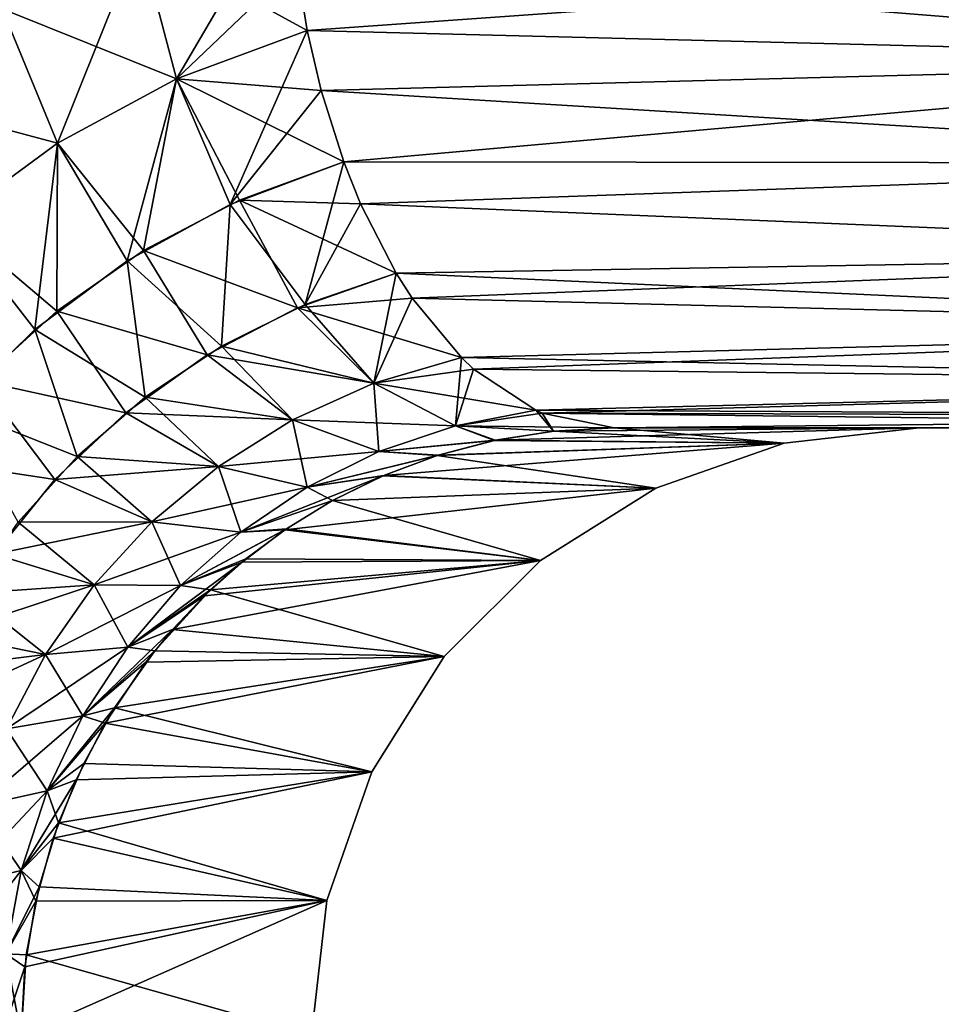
# Model space of a CAD drawing. Header units: millimetres. Extents: x -272 to -228, y -64 to 39.
# Tile 98 of 245: x -259.679 to -258.921, y -4.474 to -3.664. Entities that reach past the tile are written whole.
import ezdxf

# ---------------------------------------------------------------- set-up
doc = ezdxf.new("R2010")
doc.units = ezdxf.units.MM
doc.header["$LTSCALE"] = 26.699852
for name, color, linetype in [('104', 7, 'CONTINUOUS'), ('134', 7, 'CONTINUOUS'), ('287', 7, 'CONTINUOUS'), ('288', 7, 'CONTINUOUS'), ('297', 7, 'CONTINUOUS'), ('298', 7, 'CONTINUOUS'), ('308', 7, 'CONTINUOUS'), ('309', 7, 'CONTINUOUS')]:
    doc.layers.add(name, color=color, linetype=linetype)

msp = doc.modelspace()

# ---------------------------------------------------------------- linework, layer by layer
at = {"layer": '104', "color": 31, "linetype": 'Continuous', "true_color": 0xffba99}
for points in [[(-258.25044, -4, 14.94986), (-259.18999, -4, 14.3914), (-258.25044, -4, -14.94986), (-258.25044, -4, 14.94986)], [(-258.25044, -4, -14.94986), (-259.18999, -4, 14.3914), (-258.93878, -4), (-258.25044, -4, -14.94986)], [(-259.18999, -4, -14.3914), (-258.25044, -4, -14.94986), (-258.93878, -4), (-259.18999, -4, -14.3914)]]:
    msp.add_3dface(points, dxfattribs=at)
at = {"layer": '134', "color": 31, "linetype": 'Continuous', "true_color": 0xffba99}
for points in [[(-260.64083, 1.18245, -14.09074), (-259.29531, 1.18245, -15.01244), (-260.44967, -4.28178, -14.11458), (-260.64083, 1.18245, -14.09074)], [(-260.44967, -4.28178, -14.11458), (-259.29531, 1.18245, -15.01244), (-260.42123, -4.18433, -14.13771), (-260.44967, -4.28178, -14.11458)], [(-260.42123, -4.18433, -14.13771), (-259.29531, 1.18245, -15.01244), (-260.38392, -4.09239, -14.16712), (-260.42123, -4.18433, -14.13771)], [(-260.38392, -4.09239, -14.16712), (-259.29531, 1.18245, -15.01244), (-260.33906, -4.00706, -14.20173), (-260.38392, -4.09239, -14.16712)], [(-260.33906, -4.00706, -14.20173), (-259.29531, 1.18245, -15.01244), (-260.28379, -3.92325, -14.24361), (-260.33906, -4.00706, -14.20173)], [(-260.28379, -3.92325, -14.24361), (-259.29531, 1.18245, -15.01244), (-260.21044, -3.83448, -14.29819), (-260.28379, -3.92325, -14.24361)], [(-260.21044, -3.83448, -14.29819), (-259.29531, 1.18245, -15.01244), (-260.15199, -3.77645, -14.34099), (-260.21044, -3.83448, -14.29819)], [(-260.15199, -3.77645, -14.34099), (-259.29531, 1.18245, -15.01244), (-260.11134, -3.74128, -14.37043), (-260.15199, -3.77645, -14.34099)], [(-260.11134, -3.74128, -14.37043), (-259.29531, 1.18245, -15.01244), (-260.05064, -3.69514, -14.41393), (-260.11134, -3.74128, -14.37043)], [(-260.05064, -3.69514, -14.41393), (-259.29531, 1.18245, -15.01244), (-259.9822, -3.65099, -14.46235), (-260.05064, -3.69514, -14.41393)]]:
    msp.add_3dface(points, dxfattribs=at)
at = {"layer": '287', "color": 31, "linetype": 'Continuous', "true_color": 0xffba99}
for points in [[(-259.28788, -4.01012, 14.26435), (-258.93878, -4), (-259.23939, -4.00255, 14.32787), (-259.28788, -4.01012, 14.26435)], [(-258.93878, -4), (-259.28788, -4.01012, 14.26435), (-259.04999, -4.01252, 0), (-258.93878, -4)], [(-258.93878, -4), (-259.18999, -4, 14.3914), (-259.23939, -4.00255, 14.32787), (-258.93878, -4)], [(-259.33475, -4.02242, 14.20182), (-259.37949, -4.0391, 14.14105), (-259.04999, -4.01252, 0), (-259.33475, -4.02242, 14.20182)], [(-259.04999, -4.01252, 0), (-259.37949, -4.0391, 14.14105), (-259.1556, -4.04944, 0), (-259.04999, -4.01252, 0)], [(-259.28788, -4.01012, 14.26435), (-259.33475, -4.02242, 14.20182), (-259.04999, -4.01252, 0), (-259.28788, -4.01012, 14.26435)], [(-259.37949, -4.0391, 14.14105), (-259.42173, -4.05979, 14.08268), (-259.1556, -4.04944, 0), (-259.37949, -4.0391, 14.14105)], [(-259.42173, -4.05979, 14.08268), (-259.46089, -4.08388, 14.02764), (-259.1556, -4.04944, 0), (-259.42173, -4.05979, 14.08268)], [(-259.1556, -4.04944, 0), (-259.46089, -4.08388, 14.02764), (-259.25042, -4.10896, 0), (-259.1556, -4.04944, 0)], [(-259.46089, -4.08388, 14.02764), (-259.49613, -4.11035, 13.97731), (-259.25042, -4.10896, 0), (-259.46089, -4.08388, 14.02764)], [(-259.52697, -4.13803, 13.93264), (-259.55326, -4.1658, 13.89402), (-259.25042, -4.10896, 0), (-259.52697, -4.13803, 13.93264)], [(-259.25042, -4.10896, 0), (-259.55326, -4.1658, 13.89402), (-259.32968, -4.18815, 0), (-259.25042, -4.10896, 0)], [(-259.49613, -4.11035, 13.97731), (-259.52697, -4.13803, 13.93264), (-259.25042, -4.10896, 0), (-259.49613, -4.11035, 13.97731)], [(-259.55326, -4.1658, 13.89402), (-259.57527, -4.19278, 13.86127), (-259.32968, -4.18815, 0), (-259.55326, -4.1658, 13.89402)], [(-259.57527, -4.19278, 13.86127), (-259.60873, -4.24286, 13.81066), (-259.32968, -4.18815, 0), (-259.57527, -4.19278, 13.86127)], [(-259.32968, -4.18815, 0), (-259.60873, -4.24286, 13.81066), (-259.38931, -4.283, 0), (-259.32968, -4.18815, 0)], [(-259.60873, -4.24286, 13.81066), (-259.63276, -4.28941, 13.77354), (-259.38931, -4.283, 0), (-259.60873, -4.24286, 13.81066)], [(-259.63276, -4.28941, 13.77354), (-259.65166, -4.33766, 13.74362), (-259.38931, -4.283, 0), (-259.63276, -4.28941, 13.77354)], [(-259.38931, -4.283, 0), (-259.65166, -4.33766, 13.74362), (-259.42632, -4.38874, 0), (-259.38931, -4.283, 0)], [(-259.65166, -4.33766, 13.74362), (-259.66595, -4.38934, 13.72023), (-259.42632, -4.38874, 0), (-259.65166, -4.33766, 13.74362)], [(-259.67795, -4.5, 13.69753), (-259.43886, -4.5), (-259.42632, -4.38874, 0), (-259.67795, -4.5, 13.69753)], [(-259.67487, -4.44344, 13.70461), (-259.67795, -4.5, 13.69753), (-259.42632, -4.38874, 0), (-259.67487, -4.44344, 13.70461)], [(-259.66595, -4.38934, 13.72023), (-259.67487, -4.44344, 13.70461), (-259.42632, -4.38874, 0), (-259.66595, -4.38934, 13.72023)]]:
    msp.add_3dface(points, dxfattribs=at)
at = {"layer": '288', "color": 31, "linetype": 'Continuous', "true_color": 0xffba99}
for points in [[(-259.18999, -4, -14.3914), (-259.04999, -4.01252, 0), (-259.23986, -4.0026, -14.32727), (-259.18999, -4, -14.3914)], [(-259.18999, -4, -14.3914), (-258.93878, -4), (-259.04999, -4.01252, 0), (-259.18999, -4, -14.3914)], [(-259.23986, -4.0026, -14.32727), (-259.04999, -4.01252, 0), (-259.28845, -4.01024, -14.26361), (-259.23986, -4.0026, -14.32727)], [(-259.28845, -4.01024, -14.26361), (-259.04999, -4.01252, 0), (-259.33548, -4.02265, -14.20083), (-259.28845, -4.01024, -14.26361)], [(-259.04999, -4.01252, 0), (-259.1556, -4.04944, 0), (-259.33548, -4.02265, -14.20083), (-259.04999, -4.01252, 0)], [(-259.33548, -4.02265, -14.20083), (-259.1556, -4.04944, 0), (-259.38019, -4.03941, -14.14008), (-259.33548, -4.02265, -14.20083)], [(-259.38019, -4.03941, -14.14008), (-259.1556, -4.04944, 0), (-259.4218, -4.05982, -14.08257), (-259.38019, -4.03941, -14.14008)], [(-259.1556, -4.04944, 0), (-259.25042, -4.10896, 0), (-259.4218, -4.05982, -14.08257), (-259.1556, -4.04944, 0)], [(-259.4218, -4.05982, -14.08257), (-259.25042, -4.10896, 0), (-259.45957, -4.08298, -14.02951), (-259.4218, -4.05982, -14.08257)], [(-259.45957, -4.08298, -14.02951), (-259.25042, -4.10896, 0), (-259.49301, -4.1078, -13.9818), (-259.45957, -4.08298, -14.02951)], [(-259.49301, -4.1078, -13.9818), (-259.25042, -4.10896, 0), (-259.52205, -4.1333, -13.93979), (-259.49301, -4.1078, -13.9818)], [(-259.25042, -4.10896, 0), (-259.32968, -4.18815, 0), (-259.52205, -4.1333, -13.93979), (-259.25042, -4.10896, 0)], [(-259.52205, -4.1333, -13.93979), (-259.32968, -4.18815, 0), (-259.56802, -4.18345, -13.87209), (-259.52205, -4.1333, -13.93979)], [(-259.56802, -4.18345, -13.87209), (-259.32968, -4.18815, 0), (-259.60112, -4.23027, -13.82227), (-259.56802, -4.18345, -13.87209)], [(-259.32968, -4.18815, 0), (-259.38931, -4.283, 0), (-259.60112, -4.23027, -13.82227), (-259.32968, -4.18815, 0)], [(-259.60112, -4.23027, -13.82227), (-259.38931, -4.283, 0), (-259.62645, -4.27598, -13.78336), (-259.60112, -4.23027, -13.82227)], [(-259.62645, -4.27598, -13.78336), (-259.38931, -4.283, 0), (-259.64723, -4.32494, -13.75072), (-259.62645, -4.27598, -13.78336)], [(-259.38931, -4.283, 0), (-259.42632, -4.38874, 0), (-259.64723, -4.32494, -13.75072), (-259.38931, -4.283, 0)], [(-259.64723, -4.32494, -13.75072), (-259.42632, -4.38874, 0), (-259.66319, -4.3775, -13.72484), (-259.64723, -4.32494, -13.75072)], [(-259.66319, -4.3775, -13.72484), (-259.42632, -4.38874, 0), (-259.67367, -4.43348, -13.70684), (-259.66319, -4.3775, -13.72484)], [(-259.42632, -4.38874, 0), (-259.43886, -4.5), (-259.67367, -4.43348, -13.70684), (-259.42632, -4.38874, 0)], [(-259.43886, -4.5), (-259.67795, -4.5, -13.69753), (-259.67367, -4.43348, -13.70684), (-259.43886, -4.5)]]:
    msp.add_3dface(points, dxfattribs=at)
at = {"layer": '297', "color": 31, "linetype": 'Continuous', "true_color": 0xffba99}
for points in [[(-259.58058, -3.5973, 14.72479), (-259.69348, -3.65524, 14.64119), (-259.55002, -3.71272, 14.70165), (-259.58058, -3.5973, 14.72479)], [(-259.45141, -3.61854, 14.8008), (-259.58058, -3.5973, 14.72479), (-259.44245, -3.67306, 14.78677), (-259.45141, -3.61854, 14.8008)], [(-259.44245, -3.67306, 14.78677), (-259.58058, -3.5973, 14.72479), (-259.55002, -3.71272, 14.70165), (-259.44245, -3.67306, 14.78677)], [(-259.69348, -3.65524, 14.64119), (-259.79499, -3.72655, 14.56059), (-259.6481, -3.76574, 14.61829), (-259.69348, -3.65524, 14.64119)], [(-259.55002, -3.71272, 14.70165), (-259.69348, -3.65524, 14.64119), (-259.6481, -3.76574, 14.61829), (-259.55002, -3.71272, 14.70165)], [(-259.44245, -3.67306, 14.78677), (-259.55002, -3.71272, 14.70165), (-259.43096, -3.72254, 14.76877), (-259.44245, -3.67306, 14.78677)], [(-259.55002, -3.71272, 14.70165), (-259.6481, -3.76574, 14.61829), (-259.57725, -3.85406, 14.58574), (-259.55002, -3.71272, 14.70165)], [(-259.49834, -3.8127, 14.6622), (-259.55002, -3.71272, 14.70165), (-259.57725, -3.85406, 14.58574), (-259.49834, -3.8127, 14.6622)], [(-259.43096, -3.72254, 14.76877), (-259.55002, -3.71272, 14.70165), (-259.41249, -3.7812, 14.73985), (-259.43096, -3.72254, 14.76877)], [(-259.41249, -3.7812, 14.73985), (-259.55002, -3.71272, 14.70165), (-259.49834, -3.8127, 14.6622), (-259.41249, -3.7812, 14.73985)], [(-259.6481, -3.76574, 14.61829), (-259.79499, -3.72655, 14.56059), (-259.7357, -3.83028, 14.5378), (-259.6481, -3.76574, 14.61829)], [(-259.6481, -3.76574, 14.61829), (-259.7357, -3.83028, 14.5378), (-259.64855, -3.90403, 14.5113), (-259.6481, -3.76574, 14.61829)], [(-259.57725, -3.85406, 14.58574), (-259.6481, -3.76574, 14.61829), (-259.64855, -3.90403, 14.5113), (-259.57725, -3.85406, 14.58574)], [(-259.41249, -3.7812, 14.73985), (-259.49834, -3.8127, 14.6622), (-259.39869, -3.81563, 14.71824), (-259.41249, -3.7812, 14.73985)], [(-259.49834, -3.8127, 14.6622), (-259.57725, -3.85406, 14.58574), (-259.45059, -3.90123, 14.58817), (-259.49834, -3.8127, 14.6622)], [(-259.39869, -3.81563, 14.71824), (-259.49834, -3.8127, 14.6622), (-259.36937, -3.8727, 14.67232), (-259.39869, -3.81563, 14.71824)], [(-259.36937, -3.8727, 14.67232), (-259.49834, -3.8127, 14.6622), (-259.45059, -3.90123, 14.58817), (-259.36937, -3.8727, 14.67232)], [(-259.64855, -3.90403, 14.5113), (-259.7357, -3.83028, 14.5378), (-259.71162, -3.96138, 14.43978), (-259.64855, -3.90403, 14.5113)], [(-259.57725, -3.85406, 14.58574), (-259.64855, -3.90403, 14.5113), (-259.52497, -3.93992, 14.50515), (-259.57725, -3.85406, 14.58574)], [(-259.45059, -3.90123, 14.58817), (-259.57725, -3.85406, 14.58574), (-259.52497, -3.93992, 14.50515), (-259.45059, -3.90123, 14.58817)], [(-259.36937, -3.8727, 14.67232), (-259.45059, -3.90123, 14.58817), (-259.35619, -3.89323, 14.65168), (-259.36937, -3.8727, 14.67232)], [(-259.35619, -3.89323, 14.65168), (-259.45059, -3.90123, 14.58817), (-259.31563, -3.94215, 14.58816), (-259.35619, -3.89323, 14.65168)], [(-259.64855, -3.90403, 14.5113), (-259.71162, -3.96138, 14.43978), (-259.59175, -3.98746, 14.42435), (-259.64855, -3.90403, 14.5113)], [(-259.52497, -3.93992, 14.50515), (-259.64855, -3.90403, 14.5113), (-259.59175, -3.98746, 14.42435), (-259.52497, -3.93992, 14.50515)], [(-259.45059, -3.90123, 14.58817), (-259.52497, -3.93992, 14.50515), (-259.38761, -3.96316, 14.50454), (-259.45059, -3.90123, 14.58817)], [(-259.31563, -3.94215, 14.58816), (-259.45059, -3.90123, 14.58817), (-259.38761, -3.96316, 14.50454), (-259.31563, -3.94215, 14.58816)], [(-259.52497, -3.93992, 14.50515), (-259.59175, -3.98746, 14.42435), (-259.4545, -3.99329, 14.42161), (-259.52497, -3.93992, 14.50515)], [(-259.38761, -3.96316, 14.50454), (-259.52497, -3.93992, 14.50515), (-259.4545, -3.99329, 14.42161), (-259.38761, -3.96316, 14.50454)], [(-259.31563, -3.94215, 14.58816), (-259.38761, -3.96316, 14.50454), (-259.30553, -3.95156, 14.57235), (-259.31563, -3.94215, 14.58816)], [(-259.30553, -3.95156, 14.57235), (-259.38761, -3.96316, 14.50454), (-259.25445, -3.98544, 14.49236), (-259.30553, -3.95156, 14.57235)], [(-259.71162, -3.96138, 14.43978), (-259.76595, -4.02483, 14.37214), (-259.65025, -4.04255, 14.3469), (-259.71162, -3.96138, 14.43978)], [(-259.59175, -3.98746, 14.42435), (-259.71162, -3.96138, 14.43978), (-259.65025, -4.04255, 14.3469), (-259.59175, -3.98746, 14.42435)], [(-259.38761, -3.96316, 14.50454), (-259.4545, -3.99329, 14.42161), (-259.3206, -3.99818, 14.40927), (-259.38761, -3.96316, 14.50454)], [(-259.25445, -3.98544, 14.49236), (-259.38761, -3.96316, 14.50454), (-259.3206, -3.99818, 14.40927), (-259.25445, -3.98544, 14.49236)], [(-259.25445, -3.98544, 14.49236), (-259.3206, -3.99818, 14.40927), (-259.24921, -3.98774, 14.48415), (-259.25445, -3.98544, 14.49236)], [(-259.59175, -3.98746, 14.42435), (-259.65025, -4.04255, 14.3469), (-259.51561, -4.03162, 14.3404), (-259.59175, -3.98746, 14.42435)], [(-259.4545, -3.99329, 14.42161), (-259.59175, -3.98746, 14.42435), (-259.51561, -4.03162, 14.3404), (-259.4545, -3.99329, 14.42161)], [(-259.4545, -3.99329, 14.42161), (-259.51561, -4.03162, 14.3404), (-259.38356, -4.0195, 14.32635), (-259.4545, -3.99329, 14.42161)], [(-259.3206, -3.99818, 14.40927), (-259.4545, -3.99329, 14.42161), (-259.38356, -4.0195, 14.32635), (-259.3206, -3.99818, 14.40927)], [(-259.3206, -3.99818, 14.40927), (-259.18999, -4, 14.3914), (-259.24921, -3.98774, 14.48415), (-259.3206, -3.99818, 14.40927)], [(-259.28788, -4.01012, 14.26435), (-259.3206, -3.99818, 14.40927), (-259.38356, -4.0195, 14.32635), (-259.28788, -4.01012, 14.26435)], [(-259.23939, -4.00255, 14.32787), (-259.18999, -4, 14.3914), (-259.3206, -3.99818, 14.40927), (-259.23939, -4.00255, 14.32787)], [(-259.28788, -4.01012, 14.26435), (-259.23939, -4.00255, 14.32787), (-259.3206, -3.99818, 14.40927), (-259.28788, -4.01012, 14.26435)], [(-259.33475, -4.02242, 14.20182), (-259.28788, -4.01012, 14.26435), (-259.38356, -4.0195, 14.32635), (-259.33475, -4.02242, 14.20182)], [(-259.65025, -4.04255, 14.3469), (-259.76595, -4.02483, 14.37214), (-259.69986, -4.10382, 14.27413), (-259.65025, -4.04255, 14.3469)], [(-259.38356, -4.0195, 14.32635), (-259.51561, -4.03162, 14.3404), (-259.44267, -4.04886, 14.24461), (-259.38356, -4.0195, 14.32635)], [(-259.33475, -4.02242, 14.20182), (-259.38356, -4.0195, 14.32635), (-259.44267, -4.04886, 14.24461), (-259.33475, -4.02242, 14.20182)], [(-259.37949, -4.0391, 14.14105), (-259.33475, -4.02242, 14.20182), (-259.44267, -4.04886, 14.24461), (-259.37949, -4.0391, 14.14105)], [(-259.51561, -4.03162, 14.3404), (-259.65025, -4.04255, 14.3469), (-259.57029, -4.07722, 14.26206), (-259.51561, -4.03162, 14.3404)], [(-259.51561, -4.03162, 14.3404), (-259.57029, -4.07722, 14.26206), (-259.44267, -4.04886, 14.24461), (-259.51561, -4.03162, 14.3404)], [(-259.42173, -4.05979, 14.08268), (-259.37949, -4.0391, 14.14105), (-259.49727, -4.08577, 14.16517), (-259.42173, -4.05979, 14.08268)], [(-259.37949, -4.0391, 14.14105), (-259.44267, -4.04886, 14.24461), (-259.49727, -4.08577, 14.16517), (-259.37949, -4.0391, 14.14105)], [(-259.65025, -4.04255, 14.3469), (-259.69986, -4.10382, 14.27413), (-259.57029, -4.07722, 14.26206), (-259.65025, -4.04255, 14.3469)], [(-259.44267, -4.04886, 14.24461), (-259.57029, -4.07722, 14.26206), (-259.49727, -4.08577, 14.16517), (-259.44267, -4.04886, 14.24461)], [(-259.46089, -4.08388, 14.02764), (-259.42173, -4.05979, 14.08268), (-259.49727, -4.08577, 14.16517), (-259.46089, -4.08388, 14.02764)], [(-259.57029, -4.07722, 14.26206), (-259.69986, -4.10382, 14.27413), (-259.61793, -4.12914, 14.18788), (-259.57029, -4.07722, 14.26206)], [(-259.57029, -4.07722, 14.26206), (-259.61793, -4.12914, 14.18788), (-259.49727, -4.08577, 14.16517), (-259.57029, -4.07722, 14.26206)], [(-259.49727, -4.08577, 14.16517), (-259.61793, -4.12914, 14.18788), (-259.54668, -4.12976, 14.0893), (-259.49727, -4.08577, 14.16517)], [(-259.49613, -4.11035, 13.97731), (-259.46089, -4.08388, 14.02764), (-259.54668, -4.12976, 14.0893), (-259.49613, -4.11035, 13.97731)], [(-259.46089, -4.08388, 14.02764), (-259.49727, -4.08577, 14.16517), (-259.54668, -4.12976, 14.0893), (-259.46089, -4.08388, 14.02764)], [(-259.69986, -4.10382, 14.27413), (-259.7401, -4.16973, 14.20754), (-259.61793, -4.12914, 14.18788), (-259.69986, -4.10382, 14.27413)], [(-259.52697, -4.13803, 13.93264), (-259.49613, -4.11035, 13.97731), (-259.59021, -4.18033, 14.01855), (-259.52697, -4.13803, 13.93264)], [(-259.49613, -4.11035, 13.97731), (-259.54668, -4.12976, 14.0893), (-259.59021, -4.18033, 14.01855), (-259.49613, -4.11035, 13.97731)], [(-259.61793, -4.12914, 14.18788), (-259.7401, -4.16973, 14.20754), (-259.65798, -4.18632, 14.11937), (-259.61793, -4.12914, 14.18788)], [(-259.61793, -4.12914, 14.18788), (-259.65798, -4.18632, 14.11937), (-259.54668, -4.12976, 14.0893), (-259.61793, -4.12914, 14.18788)], [(-259.54668, -4.12976, 14.0893), (-259.65798, -4.18632, 14.11937), (-259.59021, -4.18033, 14.01855), (-259.54668, -4.12976, 14.0893)], [(-259.55326, -4.1658, 13.89402), (-259.52697, -4.13803, 13.93264), (-259.59021, -4.18033, 14.01855), (-259.55326, -4.1658, 13.89402)], [(-259.7401, -4.16973, 14.20754), (-259.77071, -4.23851, 14.14884), (-259.65798, -4.18632, 14.11937), (-259.7401, -4.16973, 14.20754)], [(-259.57527, -4.19278, 13.86127), (-259.55326, -4.1658, 13.89402), (-259.62708, -4.23684, 13.95477), (-259.57527, -4.19278, 13.86127)], [(-259.55326, -4.1658, 13.89402), (-259.59021, -4.18033, 14.01855), (-259.62708, -4.23684, 13.95477), (-259.55326, -4.1658, 13.89402)], [(-259.65798, -4.18632, 14.11937), (-259.77071, -4.23851, 14.14884), (-259.68998, -4.24752, 14.05832), (-259.65798, -4.18632, 14.11937)], [(-259.65798, -4.18632, 14.11937), (-259.68998, -4.24752, 14.05832), (-259.59021, -4.18033, 14.01855), (-259.65798, -4.18632, 14.11937)], [(-259.59021, -4.18033, 14.01855), (-259.68998, -4.24752, 14.05832), (-259.62708, -4.23684, 13.95477), (-259.59021, -4.18033, 14.01855)], [(-259.60873, -4.24286, 13.81066), (-259.57527, -4.19278, 13.86127), (-259.62708, -4.23684, 13.95477), (-259.60873, -4.24286, 13.81066)], [(-259.68998, -4.24752, 14.05832), (-259.71372, -4.31131, 14.00676), (-259.62708, -4.23684, 13.95477), (-259.68998, -4.24752, 14.05832)], [(-259.62708, -4.23684, 13.95477), (-259.71372, -4.31131, 14.00676), (-259.65653, -4.29848, 13.90019), (-259.62708, -4.23684, 13.95477)], [(-259.60873, -4.24286, 13.81066), (-259.62708, -4.23684, 13.95477), (-259.65653, -4.29848, 13.90019), (-259.60873, -4.24286, 13.81066)], [(-259.63276, -4.28941, 13.77354), (-259.60873, -4.24286, 13.81066), (-259.65653, -4.29848, 13.90019), (-259.63276, -4.28941, 13.77354)], [(-259.65166, -4.33766, 13.74362), (-259.63276, -4.28941, 13.77354), (-259.67788, -4.3642, 13.85737), (-259.65166, -4.33766, 13.74362)], [(-259.63276, -4.28941, 13.77354), (-259.65653, -4.29848, 13.90019), (-259.67788, -4.3642, 13.85737), (-259.63276, -4.28941, 13.77354)], [(-259.71372, -4.31131, 14.00676), (-259.72943, -4.37619, 13.96689), (-259.65653, -4.29848, 13.90019), (-259.71372, -4.31131, 14.00676)], [(-259.65653, -4.29848, 13.90019), (-259.72943, -4.37619, 13.96689), (-259.67788, -4.3642, 13.85737), (-259.65653, -4.29848, 13.90019)], [(-259.66595, -4.38934, 13.72023), (-259.65166, -4.33766, 13.74362), (-259.67788, -4.3642, 13.85737), (-259.66595, -4.38934, 13.72023)], [(-259.72943, -4.37619, 13.96689), (-259.73781, -4.44091, 13.94074), (-259.67788, -4.3642, 13.85737), (-259.72943, -4.37619, 13.96689)], [(-259.67788, -4.3642, 13.85737), (-259.73781, -4.44091, 13.94074), (-259.69064, -4.4327, 13.82893), (-259.67788, -4.3642, 13.85737)], [(-259.66595, -4.38934, 13.72023), (-259.67788, -4.3642, 13.85737), (-259.69064, -4.4327, 13.82893), (-259.66595, -4.38934, 13.72023)], [(-259.67487, -4.44344, 13.70461), (-259.66595, -4.38934, 13.72023), (-259.69064, -4.4327, 13.82893), (-259.67487, -4.44344, 13.70461)], [(-259.6946, -4.50257, 13.81701), (-259.67487, -4.44344, 13.70461), (-259.69064, -4.4327, 13.82893), (-259.6946, -4.50257, 13.81701)], [(-259.67795, -4.5, 13.69753), (-259.67487, -4.44344, 13.70461), (-259.6946, -4.50257, 13.81701), (-259.67795, -4.5, 13.69753)]]:
    msp.add_3dface(points, dxfattribs=at)
at = {"layer": '298', "color": 31, "linetype": 'Continuous', "true_color": 0xffba99}
for points in [[(-259.45141, -3.61854, 14.8008), (-259.44245, -3.67306, 14.78677), (-258.48664, -3.60502, 15.37786), (-259.45141, -3.61854, 14.8008)], [(-258.48664, -3.60502, 15.37786), (-259.44245, -3.67306, 14.78677), (-258.47241, -3.69737, 15.35208), (-258.48664, -3.60502, 15.37786)], [(-259.44245, -3.67306, 14.78677), (-259.43096, -3.72254, 14.76877), (-258.47241, -3.69737, 15.35208), (-259.44245, -3.67306, 14.78677)], [(-259.43096, -3.72254, 14.76877), (-259.41249, -3.7812, 14.73985), (-258.47241, -3.69737, 15.35208), (-259.43096, -3.72254, 14.76877)], [(-258.47241, -3.69737, 15.35208), (-259.41249, -3.7812, 14.73985), (-258.44984, -3.7823, 15.31118), (-258.47241, -3.69737, 15.35208)], [(-259.41249, -3.7812, 14.73985), (-259.39869, -3.81563, 14.71824), (-258.44984, -3.7823, 15.31118), (-259.41249, -3.7812, 14.73985)], [(-258.44984, -3.7823, 15.31118), (-259.39869, -3.81563, 14.71824), (-258.41977, -3.85662, 15.2567), (-258.44984, -3.7823, 15.31118)], [(-259.39869, -3.81563, 14.71824), (-259.36937, -3.8727, 14.67232), (-258.41977, -3.85662, 15.2567), (-259.39869, -3.81563, 14.71824)], [(-259.36937, -3.8727, 14.67232), (-259.35619, -3.89323, 14.65168), (-258.41977, -3.85662, 15.2567), (-259.36937, -3.8727, 14.67232)], [(-258.41977, -3.85662, 15.2567), (-259.35619, -3.89323, 14.65168), (-258.38334, -3.91754, 15.19069), (-258.41977, -3.85662, 15.2567)], [(-259.35619, -3.89323, 14.65168), (-259.31563, -3.94215, 14.58816), (-258.38334, -3.91754, 15.19069), (-259.35619, -3.89323, 14.65168)], [(-259.31563, -3.94215, 14.58816), (-259.30553, -3.95156, 14.57235), (-258.38334, -3.91754, 15.19069), (-259.31563, -3.94215, 14.58816)], [(-258.38334, -3.91754, 15.19069), (-259.30553, -3.95156, 14.57235), (-258.34192, -3.96277, 15.11563), (-258.38334, -3.91754, 15.19069)], [(-259.30553, -3.95156, 14.57235), (-259.25445, -3.98544, 14.49236), (-258.34192, -3.96277, 15.11563), (-259.30553, -3.95156, 14.57235)], [(-259.25445, -3.98544, 14.49236), (-259.24921, -3.98774, 14.48415), (-258.34192, -3.96277, 15.11563), (-259.25445, -3.98544, 14.49236)], [(-258.34192, -3.96277, 15.11563), (-259.24921, -3.98774, 14.48415), (-258.29706, -3.9906, 15.03433), (-258.34192, -3.96277, 15.11563)], [(-259.24921, -3.98774, 14.48415), (-259.18999, -4, 14.3914), (-258.29706, -3.9906, 15.03433), (-259.24921, -3.98774, 14.48415)], [(-259.18999, -4, 14.3914), (-258.25044, -4, 14.94986), (-258.29706, -3.9906, 15.03433), (-259.18999, -4, 14.3914)]]:
    msp.add_3dface(points, dxfattribs=at)
at = {"layer": '308', "color": 31, "linetype": 'Continuous', "true_color": 0xffba99}
for points in [[(-258.48664, -3.60502, -15.37786), (-258.47241, -3.69737, -15.35208), (-259.45141, -3.61854, -14.8008), (-258.48664, -3.60502, -15.37786)], [(-259.45141, -3.61854, -14.8008), (-258.47241, -3.69737, -15.35208), (-259.44245, -3.67306, -14.78677), (-259.45141, -3.61854, -14.8008)], [(-259.44245, -3.67306, -14.78677), (-258.47241, -3.69737, -15.35208), (-259.43096, -3.72254, -14.76877), (-259.44245, -3.67306, -14.78677)], [(-258.47241, -3.69737, -15.35208), (-258.44984, -3.7823, -15.31118), (-259.43096, -3.72254, -14.76877), (-258.47241, -3.69737, -15.35208)], [(-259.43096, -3.72254, -14.76877), (-258.44984, -3.7823, -15.31118), (-259.41249, -3.7812, -14.73985), (-259.43096, -3.72254, -14.76877)], [(-259.41249, -3.7812, -14.73985), (-258.44984, -3.7823, -15.31118), (-259.39869, -3.81563, -14.71824), (-259.41249, -3.7812, -14.73985)], [(-258.44984, -3.7823, -15.31118), (-258.41977, -3.85662, -15.2567), (-259.39869, -3.81563, -14.71824), (-258.44984, -3.7823, -15.31118)], [(-259.39869, -3.81563, -14.71824), (-258.41977, -3.85662, -15.2567), (-259.36937, -3.8727, -14.67232), (-259.39869, -3.81563, -14.71824)], [(-258.41977, -3.85662, -15.2567), (-258.38334, -3.91754, -15.19069), (-259.36937, -3.8727, -14.67232), (-258.41977, -3.85662, -15.2567)], [(-259.36937, -3.8727, -14.67232), (-258.38334, -3.91754, -15.19069), (-259.35619, -3.89323, -14.65168), (-259.36937, -3.8727, -14.67232)], [(-259.35619, -3.89323, -14.65168), (-258.38334, -3.91754, -15.19069), (-259.31563, -3.94215, -14.58816), (-259.35619, -3.89323, -14.65168)], [(-258.38334, -3.91754, -15.19069), (-258.34192, -3.96277, -15.11563), (-259.31563, -3.94215, -14.58816), (-258.38334, -3.91754, -15.19069)], [(-259.31563, -3.94215, -14.58816), (-258.34192, -3.96277, -15.11563), (-259.30553, -3.95156, -14.57235), (-259.31563, -3.94215, -14.58816)], [(-259.30553, -3.95156, -14.57235), (-258.34192, -3.96277, -15.11563), (-259.25445, -3.98544, -14.49236), (-259.30553, -3.95156, -14.57235)], [(-258.34192, -3.96277, -15.11563), (-258.29706, -3.9906, -15.03433), (-259.25445, -3.98544, -14.49236), (-258.34192, -3.96277, -15.11563)], [(-259.25445, -3.98544, -14.49236), (-258.29706, -3.9906, -15.03433), (-259.24921, -3.98774, -14.48415), (-259.25445, -3.98544, -14.49236)], [(-258.25044, -4, -14.94986), (-259.18999, -4, -14.3914), (-259.24921, -3.98774, -14.48415), (-258.25044, -4, -14.94986)], [(-258.29706, -3.9906, -15.03433), (-258.25044, -4, -14.94986), (-259.24921, -3.98774, -14.48415), (-258.29706, -3.9906, -15.03433)]]:
    msp.add_3dface(points, dxfattribs=at)
at = {"layer": '309', "color": 31, "linetype": 'Continuous', "true_color": 0xffba99}
for points in [[(-259.58058, -3.5973, -14.72479), (-259.45747, -3.55467, -14.81029), (-259.55002, -3.71272, -14.70165), (-259.58058, -3.5973, -14.72479)], [(-259.45747, -3.55467, -14.81029), (-259.45141, -3.61854, -14.8008), (-259.55002, -3.71272, -14.70165), (-259.45747, -3.55467, -14.81029)], [(-259.69347, -3.65524, -14.64119), (-259.58058, -3.5973, -14.72479), (-259.6481, -3.76574, -14.61829), (-259.69347, -3.65524, -14.64119)], [(-259.6481, -3.76574, -14.61829), (-259.58058, -3.5973, -14.72479), (-259.55002, -3.71272, -14.70165), (-259.6481, -3.76574, -14.61829)], [(-259.45141, -3.61854, -14.8008), (-259.44245, -3.67306, -14.78677), (-259.55002, -3.71272, -14.70165), (-259.45141, -3.61854, -14.8008)], [(-259.7357, -3.83028, -14.5378), (-259.69347, -3.65524, -14.64119), (-259.6481, -3.76574, -14.61829), (-259.7357, -3.83028, -14.5378)], [(-259.55002, -3.71272, -14.70165), (-259.44245, -3.67306, -14.78677), (-259.50581, -3.81607, -14.65519), (-259.55002, -3.71272, -14.70165)], [(-259.44245, -3.67306, -14.78677), (-259.43096, -3.72254, -14.76877), (-259.50581, -3.81607, -14.65519), (-259.44245, -3.67306, -14.78677)], [(-259.6481, -3.76574, -14.61829), (-259.55002, -3.71272, -14.70165), (-259.5908, -3.86254, -14.57203), (-259.6481, -3.76574, -14.61829)], [(-259.5908, -3.86254, -14.57203), (-259.55002, -3.71272, -14.70165), (-259.50581, -3.81607, -14.65519), (-259.5908, -3.86254, -14.57203)], [(-259.43096, -3.72254, -14.76877), (-259.41249, -3.7812, -14.73985), (-259.50581, -3.81607, -14.65519), (-259.43096, -3.72254, -14.76877)], [(-259.7357, -3.83028, -14.5378), (-259.6481, -3.76574, -14.61829), (-259.66659, -3.919, -14.49147), (-259.7357, -3.83028, -14.5378)], [(-259.66659, -3.919, -14.49147), (-259.6481, -3.76574, -14.61829), (-259.5908, -3.86254, -14.57203), (-259.66659, -3.919, -14.49147)], [(-259.50581, -3.81607, -14.65519), (-259.41249, -3.7812, -14.73985), (-259.44407, -3.89845, -14.59515), (-259.50581, -3.81607, -14.65519)], [(-259.41249, -3.7812, -14.73985), (-259.39869, -3.81563, -14.71824), (-259.44407, -3.89845, -14.59515), (-259.41249, -3.7812, -14.73985)], [(-259.5908, -3.86254, -14.57203), (-259.50581, -3.81607, -14.65519), (-259.51308, -3.93282, -14.51887), (-259.5908, -3.86254, -14.57203)], [(-259.51308, -3.93282, -14.51887), (-259.50581, -3.81607, -14.65519), (-259.44407, -3.89845, -14.59515), (-259.51308, -3.93282, -14.51887)], [(-259.39869, -3.81563, -14.71824), (-259.36937, -3.8727, -14.67232), (-259.44407, -3.89845, -14.59515), (-259.39869, -3.81563, -14.71824)], [(-259.73242, -3.98382, -14.41468), (-259.7357, -3.83028, -14.5378), (-259.66659, -3.919, -14.49147), (-259.73242, -3.98382, -14.41468)], [(-259.66659, -3.919, -14.49147), (-259.5908, -3.86254, -14.57203), (-259.5758, -3.97482, -14.44428), (-259.66659, -3.919, -14.49147)], [(-259.5758, -3.97482, -14.44428), (-259.5908, -3.86254, -14.57203), (-259.51308, -3.93282, -14.51887), (-259.5758, -3.97482, -14.44428)], [(-259.44407, -3.89845, -14.59515), (-259.36937, -3.8727, -14.67232), (-259.38761, -3.96316, -14.50454), (-259.44407, -3.89845, -14.59515)], [(-259.36937, -3.8727, -14.67232), (-259.35619, -3.89323, -14.65168), (-259.38761, -3.96316, -14.50454), (-259.36937, -3.8727, -14.67232)], [(-259.35619, -3.89323, -14.65168), (-259.31563, -3.94215, -14.58816), (-259.38761, -3.96316, -14.50454), (-259.35619, -3.89323, -14.65168)], [(-259.51308, -3.93282, -14.51887), (-259.44407, -3.89845, -14.59515), (-259.38761, -3.96316, -14.50454), (-259.51308, -3.93282, -14.51887)], [(-259.73242, -3.98382, -14.41468), (-259.66659, -3.919, -14.49147), (-259.63171, -4.02343, -14.37227), (-259.73242, -3.98382, -14.41468)], [(-259.63171, -4.02343, -14.37227), (-259.66659, -3.919, -14.49147), (-259.5758, -3.97482, -14.44428), (-259.63171, -4.02343, -14.37227)], [(-259.5758, -3.97482, -14.44428), (-259.51308, -3.93282, -14.51887), (-259.4545, -3.99329, -14.42161), (-259.5758, -3.97482, -14.44428)], [(-259.4545, -3.99329, -14.42161), (-259.51308, -3.93282, -14.51887), (-259.38761, -3.96316, -14.50454), (-259.4545, -3.99329, -14.42161)], [(-259.38761, -3.96316, -14.50454), (-259.31563, -3.94215, -14.58816), (-259.3206, -3.99818, -14.40927), (-259.38761, -3.96316, -14.50454)], [(-259.31563, -3.94215, -14.58816), (-259.30553, -3.95156, -14.57235), (-259.3206, -3.99818, -14.40927), (-259.31563, -3.94215, -14.58816)], [(-259.30553, -3.95156, -14.57235), (-259.25445, -3.98544, -14.49236), (-259.3206, -3.99818, -14.40927), (-259.30553, -3.95156, -14.57235)], [(-259.4545, -3.99329, -14.42161), (-259.38761, -3.96316, -14.50454), (-259.38356, -4.0195, -14.32635), (-259.4545, -3.99329, -14.42161)], [(-259.38356, -4.0195, -14.32635), (-259.38761, -3.96316, -14.50454), (-259.3206, -3.99818, -14.40927), (-259.38356, -4.0195, -14.32635)], [(-259.63171, -4.02343, -14.37227), (-259.5758, -3.97482, -14.44428), (-259.51561, -4.03162, -14.3404), (-259.63171, -4.02343, -14.37227)], [(-259.51561, -4.03162, -14.3404), (-259.5758, -3.97482, -14.44428), (-259.4545, -3.99329, -14.42161), (-259.51561, -4.03162, -14.3404)], [(-259.6803, -4.07763, -14.3038), (-259.73242, -3.98382, -14.41468), (-259.63171, -4.02343, -14.37227), (-259.6803, -4.07763, -14.3038)], [(-259.25445, -3.98544, -14.49236), (-259.23986, -4.0026, -14.32727), (-259.3206, -3.99818, -14.40927), (-259.25445, -3.98544, -14.49236)], [(-259.23986, -4.0026, -14.32727), (-259.25445, -3.98544, -14.49236), (-259.24921, -3.98774, -14.48415), (-259.23986, -4.0026, -14.32727)], [(-259.51561, -4.03162, -14.3404), (-259.4545, -3.99329, -14.42161), (-259.44267, -4.04886, -14.24461), (-259.51561, -4.03162, -14.3404)], [(-259.44267, -4.04886, -14.24461), (-259.4545, -3.99329, -14.42161), (-259.38356, -4.0195, -14.32635), (-259.44267, -4.04886, -14.24461)], [(-259.18999, -4, -14.3914), (-259.23986, -4.0026, -14.32727), (-259.24921, -3.98774, -14.48415), (-259.18999, -4, -14.3914)], [(-259.28845, -4.01024, -14.26361), (-259.38356, -4.0195, -14.32635), (-259.3206, -3.99818, -14.40927), (-259.28845, -4.01024, -14.26361)], [(-259.23986, -4.0026, -14.32727), (-259.28845, -4.01024, -14.26361), (-259.3206, -3.99818, -14.40927), (-259.23986, -4.0026, -14.32727)], [(-259.28845, -4.01024, -14.26361), (-259.33548, -4.02265, -14.20083), (-259.38356, -4.0195, -14.32635), (-259.28845, -4.01024, -14.26361)], [(-259.6803, -4.07763, -14.3038), (-259.63171, -4.02343, -14.37227), (-259.57029, -4.07722, -14.26206), (-259.6803, -4.07763, -14.3038)], [(-259.57029, -4.07722, -14.26206), (-259.63171, -4.02343, -14.37227), (-259.51561, -4.03162, -14.3404), (-259.57029, -4.07722, -14.26206)], [(-259.33548, -4.02265, -14.20083), (-259.44267, -4.04886, -14.24461), (-259.38356, -4.0195, -14.32635), (-259.33548, -4.02265, -14.20083)], [(-259.33548, -4.02265, -14.20083), (-259.38019, -4.03941, -14.14008), (-259.44267, -4.04886, -14.24461), (-259.33548, -4.02265, -14.20083)], [(-259.57029, -4.07722, -14.26206), (-259.51561, -4.03162, -14.3404), (-259.49726, -4.08577, -14.16517), (-259.57029, -4.07722, -14.26206)], [(-259.49726, -4.08577, -14.16517), (-259.51561, -4.03162, -14.3404), (-259.44267, -4.04886, -14.24461), (-259.49726, -4.08577, -14.16517)], [(-259.38019, -4.03941, -14.14008), (-259.4218, -4.05982, -14.08257), (-259.44267, -4.04886, -14.24461), (-259.38019, -4.03941, -14.14008)], [(-259.4218, -4.05982, -14.08257), (-259.49726, -4.08577, -14.16517), (-259.44267, -4.04886, -14.24461), (-259.4218, -4.05982, -14.08257)], [(-259.4218, -4.05982, -14.08257), (-259.45957, -4.08298, -14.02951), (-259.49726, -4.08577, -14.16517), (-259.4218, -4.05982, -14.08257)], [(-259.72117, -4.13629, -14.23997), (-259.6803, -4.07763, -14.3038), (-259.61793, -4.12913, -14.18788), (-259.72117, -4.13629, -14.23997)], [(-259.61793, -4.12913, -14.18788), (-259.6803, -4.07763, -14.3038), (-259.57029, -4.07722, -14.26206), (-259.61793, -4.12913, -14.18788)], [(-259.61793, -4.12913, -14.18788), (-259.57029, -4.07722, -14.26206), (-259.54668, -4.12976, -14.08931), (-259.61793, -4.12913, -14.18788)], [(-259.54668, -4.12976, -14.08931), (-259.57029, -4.07722, -14.26206), (-259.49726, -4.08577, -14.16517), (-259.54668, -4.12976, -14.08931)], [(-259.45957, -4.08298, -14.02951), (-259.49301, -4.1078, -13.9818), (-259.54668, -4.12976, -14.08931), (-259.45957, -4.08298, -14.02951)], [(-259.45957, -4.08298, -14.02951), (-259.54668, -4.12976, -14.08931), (-259.49726, -4.08577, -14.16517), (-259.45957, -4.08298, -14.02951)], [(-259.49301, -4.1078, -13.9818), (-259.52205, -4.1333, -13.93979), (-259.54668, -4.12976, -14.08931), (-259.49301, -4.1078, -13.9818)], [(-259.65798, -4.18631, -14.11937), (-259.72117, -4.13629, -14.23997), (-259.61793, -4.12913, -14.18788), (-259.65798, -4.18631, -14.11937)], [(-259.65798, -4.18631, -14.11937), (-259.61793, -4.12913, -14.18788), (-259.5902, -4.18032, -14.01855), (-259.65798, -4.18631, -14.11937)], [(-259.5902, -4.18032, -14.01855), (-259.61793, -4.12913, -14.18788), (-259.54668, -4.12976, -14.08931), (-259.5902, -4.18032, -14.01855)], [(-259.52205, -4.1333, -13.93979), (-259.5902, -4.18032, -14.01855), (-259.54668, -4.12976, -14.08931), (-259.52205, -4.1333, -13.93979)], [(-259.75403, -4.19814, -14.18203), (-259.72117, -4.13629, -14.23997), (-259.65798, -4.18631, -14.11937), (-259.75403, -4.19814, -14.18203)], [(-259.52205, -4.1333, -13.93979), (-259.56802, -4.18345, -13.87209), (-259.5902, -4.18032, -14.01855), (-259.52205, -4.1333, -13.93979)], [(-259.68997, -4.24751, -14.05833), (-259.75403, -4.19814, -14.18203), (-259.65798, -4.18631, -14.11937), (-259.68997, -4.24751, -14.05833)], [(-259.68997, -4.24751, -14.05833), (-259.65798, -4.18631, -14.11937), (-259.62707, -4.23683, -13.95477), (-259.68997, -4.24751, -14.05833)], [(-259.62707, -4.23683, -13.95477), (-259.65798, -4.18631, -14.11937), (-259.5902, -4.18032, -14.01855), (-259.62707, -4.23683, -13.95477)], [(-259.56802, -4.18345, -13.87209), (-259.62707, -4.23683, -13.95477), (-259.5902, -4.18032, -14.01855), (-259.56802, -4.18345, -13.87209)], [(-259.56802, -4.18345, -13.87209), (-259.60112, -4.23027, -13.82227), (-259.62707, -4.23683, -13.95477), (-259.56802, -4.18345, -13.87209)], [(-259.60112, -4.23027, -13.82227), (-259.62645, -4.27598, -13.78336), (-259.65652, -4.29848, -13.9002), (-259.60112, -4.23027, -13.82227)], [(-259.60112, -4.23027, -13.82227), (-259.65652, -4.29848, -13.9002), (-259.62707, -4.23683, -13.95477), (-259.60112, -4.23027, -13.82227)], [(-259.65652, -4.29848, -13.9002), (-259.68997, -4.24751, -14.05833), (-259.62707, -4.23683, -13.95477), (-259.65652, -4.29848, -13.9002)], [(-259.71372, -4.31131, -14.00677), (-259.68997, -4.24751, -14.05833), (-259.65652, -4.29848, -13.9002), (-259.71372, -4.31131, -14.00677)], [(-259.62645, -4.27598, -13.78336), (-259.64723, -4.32494, -13.75072), (-259.65652, -4.29848, -13.9002), (-259.62645, -4.27598, -13.78336)], [(-259.67788, -4.36419, -13.85738), (-259.71372, -4.31131, -14.00677), (-259.65652, -4.29848, -13.9002), (-259.67788, -4.36419, -13.85738)], [(-259.64723, -4.32494, -13.75072), (-259.67788, -4.36419, -13.85738), (-259.65652, -4.29848, -13.9002), (-259.64723, -4.32494, -13.75072)], [(-259.72942, -4.37618, -13.96689), (-259.71372, -4.31131, -14.00677), (-259.67788, -4.36419, -13.85738), (-259.72942, -4.37618, -13.96689)], [(-259.64723, -4.32494, -13.75072), (-259.66319, -4.3775, -13.72484), (-259.67788, -4.36419, -13.85738), (-259.64723, -4.32494, -13.75072)], [(-259.69064, -4.43269, -13.82894), (-259.72942, -4.37618, -13.96689), (-259.67788, -4.36419, -13.85738), (-259.69064, -4.43269, -13.82894)], [(-259.66319, -4.3775, -13.72484), (-259.69064, -4.43269, -13.82894), (-259.67788, -4.36419, -13.85738), (-259.66319, -4.3775, -13.72484)], [(-259.66319, -4.3775, -13.72484), (-259.67367, -4.43348, -13.70684), (-259.69064, -4.43269, -13.82894), (-259.66319, -4.3775, -13.72484)], [(-259.67795, -4.5, -13.69753), (-259.6946, -4.50257, -13.81701), (-259.69064, -4.43269, -13.82894), (-259.67795, -4.5, -13.69753)], [(-259.67367, -4.43348, -13.70684), (-259.67795, -4.5, -13.69753), (-259.69064, -4.43269, -13.82894), (-259.67367, -4.43348, -13.70684)]]:
    msp.add_3dface(points, dxfattribs=at)

doc.saveas('drawing.dxf')
